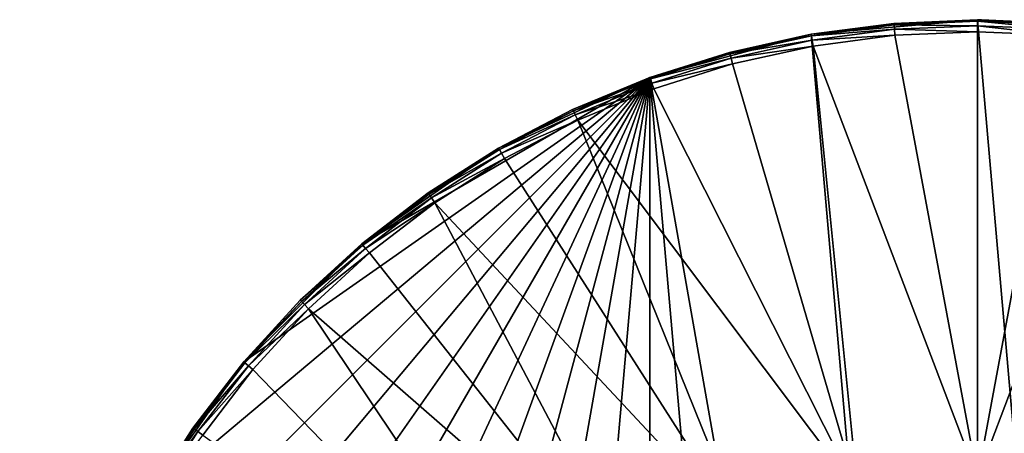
# Model space of a CAD drawing. Extents: x 0 to 80, y 0 to 208.
# Tile 10 of 33: x 0 to 41, y 71 to 88. Entities that reach past the tile are written whole.
import ezdxf

# ---------------------------------------------------------------- set-up
doc = ezdxf.new("R2010")
doc.units = 0

msp = doc.modelspace()

# ---------------------------------------------------------------- linework, layer by layer
for points in [[(33.05407, 87.392303), (40, 88), (40, 8.000016)], [(33.05407, 87.392303, 3.499985), (40, 88), (33.05407, 87.392303)], [(36.513767, 87.847801, 3.499985), (40, 88), (33.05407, 87.392303, 3.499985)], [(36.519608, 87.781075, 3.749996), (36.513767, 87.847801, 3.499985), (33.05407, 87.392303, 3.499985)], [(36.519608, 87.781075, 3.749996), (33.05407, 87.392303, 3.499985), (33.065708, 87.326347, 3.749996)], [(36.535553, 87.59874, 3.932998), (36.519608, 87.781075, 3.749996), (33.065708, 87.326347, 3.749996)], [(36.535553, 87.59874, 3.932998), (33.065708, 87.326347, 3.749996), (33.097485, 87.146103, 3.932998)], [(36.557346, 87.349686, 3.999993), (36.535553, 87.59874, 3.932998), (33.097485, 87.146103, 3.932998)], [(40, 88, 3.499985), (40, 88), (36.513767, 87.847801, 3.499985)], [(40, 87.933006, 3.749996), (40, 88, 3.499985), (36.513767, 87.847801, 3.499985)], [(40, 87.933006, 3.749996), (36.513767, 87.847801, 3.499985), (36.519608, 87.781075, 3.749996)], [(40, 87.933006, 3.749996), (36.519608, 87.781075, 3.749996), (40, 87.750015, 3.932998)], [(40, 87.750015, 3.932998), (36.519608, 87.781075, 3.749996), (36.535553, 87.59874, 3.932998)], [(40, 87.750015, 3.932998), (36.535553, 87.59874, 3.932998), (40, 87.500008, 3.999993)], [(40, 87.500008, 3.999993), (36.535553, 87.59874, 3.932998), (36.557346, 87.349686, 3.999993)], [(40, 88), (46.945923, 8.607685), (40, 8.000016)], [(40, 88), (46.945923, 87.392303), (46.945923, 8.607685)], [(40, 88), (43.486229, 87.847801, 3.499985), (46.945923, 87.392303)], [(40, 88), (40.174068, 87.999611, 3.499985), (43.486229, 87.847801, 3.499985)], [(40.174068, 87.999611, 3.499985), (40, 88, 3.499985), (40, 87.933006, 3.749996)], [(40, 88), (40, 88, 3.499985), (40.174068, 87.999611, 3.499985)], [(40.174068, 87.999611, 3.499985), (40, 87.933006, 3.749996), (43.486229, 87.847801, 3.499985)], [(40, 87.933006, 3.749996), (40, 87.750015, 3.932998), (43.464436, 87.59874, 3.932998)], [(43.480389, 87.781075, 3.749996), (40, 87.933006, 3.749996), (43.464436, 87.59874, 3.932998)], [(43.486229, 87.847801, 3.499985), (40, 87.933006, 3.749996), (43.480389, 87.781075, 3.749996)], [(40, 87.750015, 3.932998), (40, 87.500008, 3.999993), (43.44265, 87.349686, 3.999993)], [(43.464436, 87.59874, 3.932998), (40, 87.750015, 3.932998), (43.44265, 87.349686, 3.999993)], [(26.319191, 85.587708), (33.05407, 87.392303), (40, 8.000016)], [(26.319191, 85.587708, 3.499985), (33.05407, 87.392303), (26.319191, 85.587708)], [(29.647238, 86.637047, 3.499985), (33.05407, 87.392303), (26.319191, 85.587708, 3.499985)], [(33.05407, 87.392303, 3.499985), (33.05407, 87.392303), (29.647238, 86.637047, 3.499985)], [(33.065708, 87.326347, 3.749996), (33.05407, 87.392303, 3.499985), (29.647238, 86.637047, 3.499985)], [(33.065708, 87.326347, 3.749996), (29.647238, 86.637047, 3.499985), (29.664576, 86.572319, 3.749996)], [(33.097485, 87.146103, 3.932998), (33.065708, 87.326347, 3.749996), (29.664576, 86.572319, 3.749996)], [(36.557346, 87.349686, 3.999993), (33.097485, 87.146103, 3.932998), (33.1409, 86.89991, 3.999993)], [(36.557346, 87.349686, 3.999993), (33.1409, 86.89991, 3.999993), (40, 68.850014, 3.999993)], [(40, 87.500008, 3.999993), (36.557346, 87.349686, 3.999993), (40, 68.850014, 3.999993)], [(43.44265, 87.349686, 3.999993), (40, 87.500008, 3.999993), (40, 68.850014, 3.999993)], [(46.8591, 86.89991, 3.999993), (43.44265, 87.349686, 3.999993), (40, 68.850014, 3.999993)], [(33.097485, 87.146103, 3.932998), (29.664576, 86.572319, 3.749996), (29.711939, 86.395561, 3.932998)], [(33.1409, 86.89991, 3.999993), (33.097485, 87.146103, 3.932998), (29.711939, 86.395561, 3.932998)], [(33.1409, 86.89991, 3.999993), (29.711939, 86.395561, 3.932998), (29.776648, 86.154076, 3.999993)], [(33.1409, 86.89991, 3.999993), (29.776648, 86.154076, 3.999993), (35.010262, 68.244133, 3.999993)], [(40, 68.850014, 3.999993), (33.1409, 86.89991, 3.999993), (35.010262, 68.244133, 3.999993)], [(46.8591, 86.89991, 3.999993), (40, 68.850014, 3.999993), (44.989727, 68.244133, 3.999993)], [(29.664576, 86.572319, 3.749996), (29.647238, 86.637047, 3.499985), (26.319191, 85.587708, 3.499985)], [(29.664576, 86.572319, 3.749996), (26.319191, 85.587708, 3.499985), (26.342102, 85.524765, 3.749996)], [(29.711939, 86.395561, 3.932998), (29.664576, 86.572319, 3.749996), (26.342102, 85.524765, 3.749996)], [(29.711939, 86.395561, 3.932998), (26.342102, 85.524765, 3.749996), (26.404694, 85.352776, 3.932998)], [(29.776648, 86.154076, 3.999993), (29.711939, 86.395561, 3.932998), (26.404694, 85.352776, 3.932998)], [(29.776648, 86.154076, 3.999993), (26.404694, 85.352776, 3.932998), (26.490204, 85.117874, 3.999993)], [(29.776648, 86.154076, 3.999993), (26.490204, 85.117874, 3.999993), (35.010262, 68.244133, 3.999993)], [(0, 48.000008), (26.319191, 85.587708), (0.607684, 41.05407)], [(0.607684, 54.945946), (26.319191, 85.587708), (0, 48.000008)], [(0.607684, 41.05407), (26.319191, 85.587708), (2.412297, 34.319191)], [(2.412297, 61.680824), (26.319191, 85.587708), (0.607684, 54.945946)], [(2.412297, 34.319191), (26.319191, 85.587708), (5.358979, 27.999996)], [(5.358979, 68.000015), (26.319191, 85.587708), (2.412297, 61.680824)], [(5.358979, 27.999996), (26.319191, 85.587708), (9.35822, 22.288502)], [(9.35822, 73.711517), (26.319191, 85.587708), (5.358979, 68.000015)], [(9.35822, 22.288502), (26.319191, 85.587708), (14.288492, 17.358213)], [(14.288492, 78.641769), (26.319191, 85.587708), (9.35822, 73.711517)], [(14.288492, 17.358213), (26.319191, 85.587708), (19.999996, 13.35898)], [(19.999996, 82.641037), (26.319191, 85.587708), (14.288492, 78.641769)], [(19.999996, 13.35898), (26.319191, 85.587708), (26.319191, 10.412306)], [(19.999996, 82.641037, 3.499985), (26.319191, 85.587708), (19.999996, 82.641037)], [(23.095264, 84.252327, 3.499985), (26.319191, 85.587708), (19.999996, 82.641037, 3.499985)], [(26.319191, 85.587708, 3.499985), (26.319191, 85.587708), (23.095264, 84.252327, 3.499985)], [(26.342102, 85.524765, 3.749996), (26.319191, 85.587708, 3.499985), (23.095264, 84.252327, 3.499985)], [(33.05407, 8.607685), (26.319191, 85.587708), (40, 8.000016)], [(26.319191, 10.412306), (26.319191, 85.587708), (33.05407, 8.607685)], [(26.342102, 85.524765, 3.749996), (23.095264, 84.252327, 3.499985), (23.123577, 84.191589, 3.749996)], [(26.404694, 85.352776, 3.932998), (26.342102, 85.524765, 3.749996), (23.123577, 84.191589, 3.749996)], [(26.404694, 85.352776, 3.932998), (23.123577, 84.191589, 3.749996), (23.200922, 84.025742, 3.932998)], [(26.490204, 85.117874, 3.999993), (26.404694, 85.352776, 3.932998), (23.200922, 84.025742, 3.932998)], [(26.490204, 85.117874, 3.999993), (23.200922, 84.025742, 3.932998), (23.306578, 83.799156, 3.999993)], [(26.490204, 85.117874, 3.999993), (23.306578, 83.799156, 3.999993), (35.010262, 68.244133, 3.999993)], [(23.123577, 84.191589, 3.749996), (23.095264, 84.252327, 3.499985), (19.999996, 82.641037, 3.499985)], [(23.123577, 84.191589, 3.749996), (19.999996, 82.641037, 3.499985), (20.033493, 82.583008, 3.749996)], [(23.200922, 84.025742, 3.932998), (23.123577, 84.191589, 3.749996), (20.033493, 82.583008, 3.749996)], [(23.200922, 84.025742, 3.932998), (20.033493, 82.583008, 3.749996), (20.125002, 82.424522, 3.932998)], [(23.306578, 83.799156, 3.999993), (23.200922, 84.025742, 3.932998), (20.125002, 82.424522, 3.932998)], [(23.306578, 83.799156, 3.999993), (20.125002, 82.424522, 3.932998), (20.25, 82.208008, 3.999993)], [(23.306578, 83.799156, 3.999993), (20.25, 82.208008, 3.999993), (30.310518, 66.461769, 3.999993)], [(35.010262, 68.244133, 3.999993), (23.306578, 83.799156, 3.999993), (30.310518, 66.461769, 3.999993)], [(14.288492, 78.641769, 3.499985), (19.999996, 82.641037), (14.288492, 78.641769)], [(17.056942, 80.766083, 3.499985), (19.999996, 82.641037), (14.288492, 78.641769, 3.499985)], [(19.999996, 82.641037, 3.499985), (19.999996, 82.641037), (17.056942, 80.766083, 3.499985)], [(20.033493, 82.583008, 3.749996), (19.999996, 82.641037, 3.499985), (17.056942, 80.766083, 3.499985)], [(20.033493, 82.583008, 3.749996), (17.056942, 80.766083, 3.499985), (17.095366, 80.711212, 3.749996)], [(20.125002, 82.424522, 3.932998), (20.033493, 82.583008, 3.749996), (17.095366, 80.711212, 3.749996)], [(20.125002, 82.424522, 3.932998), (17.095366, 80.711212, 3.749996), (17.200336, 80.56131, 3.932998)], [(20.25, 82.208008, 3.999993), (20.125002, 82.424522, 3.932998), (17.200336, 80.56131, 3.932998)], [(20.25, 82.208008, 3.999993), (17.200336, 80.56131, 3.932998), (17.343729, 80.356506, 3.999993)], [(20.25, 82.208008, 3.999993), (17.343729, 80.356506, 3.999993), (30.310518, 66.461769, 3.999993)], [(17.095366, 80.711212, 3.749996), (17.056942, 80.766083, 3.499985), (14.288492, 78.641769, 3.499985)], [(17.095366, 80.711212, 3.749996), (14.288492, 78.641769, 3.499985), (14.33155, 78.590454, 3.749996)], [(17.200336, 80.56131, 3.932998), (17.095366, 80.711212, 3.749996), (14.33155, 78.590454, 3.749996)], [(17.200336, 80.56131, 3.932998), (14.33155, 78.590454, 3.749996), (14.449194, 78.450264, 3.932998)], [(17.343729, 80.356506, 3.999993), (17.200336, 80.56131, 3.932998), (14.449194, 78.450264, 3.932998)], [(17.343729, 80.356506, 3.999993), (14.449194, 78.450264, 3.932998), (14.609888, 78.258751, 3.999993)], [(17.343729, 80.356506, 3.999993), (14.609888, 78.258751, 3.999993), (26.173889, 63.606441, 3.999993)], [(30.310518, 66.461769, 3.999993), (17.343729, 80.356506, 3.999993), (26.173889, 63.606441, 3.999993)], [(11.715725, 76.284286, 3.499985), (14.288492, 78.641769), (9.35822, 73.711517)], [(14.288492, 78.641769, 3.499985), (14.288492, 78.641769), (11.715725, 76.284286, 3.499985)], [(14.33155, 78.590454, 3.749996), (14.288492, 78.641769, 3.499985), (11.715725, 76.284286, 3.499985)], [(14.33155, 78.590454, 3.749996), (11.715725, 76.284286, 3.499985), (11.763096, 76.2369, 3.749996)], [(14.449194, 78.450264, 3.932998), (14.33155, 78.590454, 3.749996), (11.763096, 76.2369, 3.749996)], [(14.449194, 78.450264, 3.932998), (11.763096, 76.2369, 3.749996), (11.892505, 76.107498, 3.932998)], [(14.609888, 78.258751, 3.999993), (14.449194, 78.450264, 3.932998), (11.892505, 76.107498, 3.932998)], [(14.609888, 78.258751, 3.999993), (11.892505, 76.107498, 3.932998), (12.069278, 75.930717, 3.999993)], [(14.609888, 78.258751, 3.999993), (12.069278, 75.930717, 3.999993), (26.173889, 63.606441, 3.999993)], [(9.35822, 73.711517, 3.499985), (11.715725, 76.284286, 3.499985), (9.35822, 73.711517)], [(11.763096, 76.2369, 3.749996), (11.715725, 76.284286, 3.499985), (9.35822, 73.711517, 3.499985)], [(11.763096, 76.2369, 3.749996), (9.35822, 73.711517, 3.499985), (9.409532, 73.668449, 3.749996)], [(11.892505, 76.107498, 3.932998), (11.763096, 76.2369, 3.749996), (9.409532, 73.668449, 3.749996)], [(11.892505, 76.107498, 3.932998), (9.409532, 73.668449, 3.749996), (9.549729, 73.550819, 3.932998)], [(12.069278, 75.930717, 3.999993), (11.892505, 76.107498, 3.932998), (9.549729, 73.550819, 3.932998)], [(12.069278, 75.930717, 3.999993), (9.549729, 73.550819, 3.932998), (9.74124, 73.390129, 3.999993)], [(12.069278, 75.930717, 3.999993), (9.74124, 73.390129, 3.999993), (22.840782, 59.844166, 3.999993)], [(26.173889, 63.606441, 3.999993), (12.069278, 75.930717, 3.999993), (22.840782, 59.844166, 3.999993)], [(7.233918, 70.943054, 3.499985), (9.35822, 73.711517), (5.358979, 68.000015)], [(9.35822, 73.711517, 3.499985), (9.35822, 73.711517), (7.233918, 70.943054, 3.499985)], [(9.409532, 73.668449, 3.749996), (9.35822, 73.711517, 3.499985), (7.233918, 70.943054, 3.499985)], [(9.409532, 73.668449, 3.749996), (7.233918, 70.943054, 3.499985), (7.288791, 70.90464, 3.749996)], [(9.549729, 73.550819, 3.932998), (9.409532, 73.668449, 3.749996), (7.288791, 70.90464, 3.749996)], [(9.549729, 73.550819, 3.932998), (7.288791, 70.90464, 3.749996), (7.438704, 70.799675, 3.932998)], [(9.74124, 73.390129, 3.999993), (9.549729, 73.550819, 3.932998), (7.438704, 70.799675, 3.932998)], [(9.74124, 73.390129, 3.999993), (7.438704, 70.799675, 3.932998), (7.643491, 70.656273, 3.999993)], [(9.74124, 73.390129, 3.999993), (7.643491, 70.656273, 3.999993), (22.840782, 59.844166, 3.999993)], [(5.358979, 68.000015, 3.499985), (7.233918, 70.943054, 3.499985), (5.358979, 68.000015)], [(7.288791, 70.90464, 3.749996), (7.233918, 70.943054, 3.499985), (5.358979, 68.000015, 3.499985)], [(7.288791, 70.90464, 3.749996), (5.358979, 68.000015, 3.499985), (5.416997, 67.966522, 3.749996)], [(7.438704, 70.799675, 3.932998), (7.288791, 70.90464, 3.749996), (5.416997, 67.966522, 3.749996)], [(7.438704, 70.799675, 3.932998), (5.416997, 67.966522, 3.749996), (5.575486, 67.875, 3.932998)], [(7.643491, 70.656273, 3.999993), (7.438704, 70.799675, 3.932998), (5.575486, 67.875, 3.932998)]]:
    msp.add_3dface(points)

doc.saveas('drawing.dxf')
